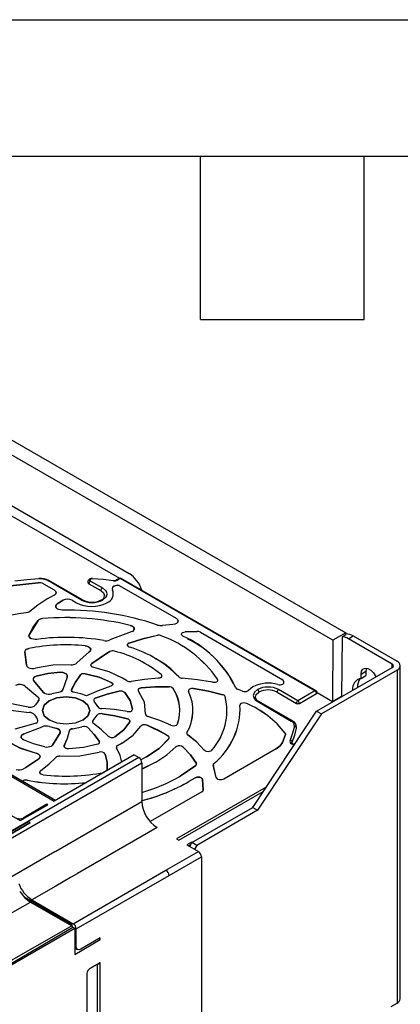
# Model space of a CAD drawing. Header units: millimetres. Extents: x 0 to 1397, y 0 to 1080.
# Tile 26 of 27: x 1177 to 1266, y 850 to 1080. Entities that reach past the tile are written whole.
import ezdxf

# ---------------------------------------------------------------- set-up
doc = ezdxf.new("R2010")
doc.units = ezdxf.units.MM
doc.header["$LTSCALE"] = 5
doc.layers.add('TEXT', color=140, linetype='Continuous', lineweight=25)

msp = doc.modelspace()

# ---------------------------------------------------------------- linework, layer by layer
at = {"color": 7, "linetype": 'Continuous'}
msp.add_line((0.012, 1079.513), (1397.012, 1079.513), dxfattribs=at)
for p, q in [((1128.748, 1008.434), (1253.057, 936.672)), ((1250.034, 934.927), (1125.725, 1006.689)), ((1173.172, 967.459), (1202.588, 950.478)), ((1175.192, 963.897), (1200.329, 949.386)), ((1174.977, 947.641), (1181.404, 948.345)), ((1181.405, 948.34), (1174.978, 947.637)), ((1181.405, 948.34), (1181.404, 948.345)), ((1182.669, 948.094), (1182.667, 948.09)), ((1182.667, 948.09), (1185.14, 946.662)), ((1182.669, 948.094), (1185.143, 946.667)), ((1191.491, 944.316), (1183.665, 948.834)), ((1191.741, 944.341), (1183.911, 948.861)), ((1193.227, 948.105), (1195.994, 946.507)), ((1193.332, 949.151), (1193.309, 949.135)), ((1193.424, 949.197), (1193.331, 949.15)), ((1193.424, 949.204), (1193.38, 949.175)), ((1193.63, 949.15), (1193.58, 949.125)), ((1193.581, 948.717), (1196.347, 947.12)), ((1193.673, 949.179), (1193.63, 949.15)), ((1199.026, 947.497), (1199.024, 947.501)), ((1200.248, 949.35), (1199.617, 948.986)), ((1200.488, 949.32), (1199.867, 948.961)), ((1200.285, 947.722), (1200.283, 947.718)), ((1200.283, 947.718), (1213.547, 940.06)), ((1200.285, 947.722), (1213.55, 940.065)), ((1245.837, 923.14), (1200.488, 949.32)), ((1246.087, 923.165), (1200.738, 949.345)), ((1185.15, 945.432), (1183.438, 944.515)), ((1185.14, 946.662), (1185.143, 946.667)), ((1185.188, 945.451), (1185.15, 945.432)), ((1198.702, 946.633), (1198.699, 946.635)), ((1183.67, 944.639), (1183.435, 944.513)), ((1183.435, 944.513), (1183.438, 944.515)), ((1185.846, 943.417), (1187.194, 944.251)), ((1185.849, 943.413), (1185.846, 943.417)), ((1187.196, 944.247), (1185.849, 943.413)), ((1187.196, 944.247), (1187.194, 944.251)), ((1189.336, 944.246), (1189.334, 944.241)), ((1189.334, 944.241), (1190.35, 943.655)), ((1189.336, 944.246), (1190.352, 943.659)), ((1190.352, 943.659), (1190.35, 943.655)), ((1197.393, 943.659), (1197.439, 943.686)), ((1197.393, 943.659), (1197.395, 943.655)), ((1197.395, 943.655), (1197.441, 943.682)), ((1197.439, 943.686), (1197.486, 943.713)), ((1197.439, 943.686), (1197.441, 943.682)), ((1197.441, 943.682), (1197.488, 943.708)), ((1197.486, 943.713), (1197.488, 943.708)), ((1179.283, 941.541), (1179.441, 941.659)), ((1179.443, 941.661), (1179.285, 941.543)), ((1179.441, 941.659), (1179.443, 941.661)), ((1181.402, 939.546), (1179.278, 936.221)), ((1181.399, 939.55), (1181.645, 939.758)), ((1181.402, 939.546), (1181.399, 939.55)), ((1181.647, 939.754), (1181.402, 939.546)), ((1181.647, 939.754), (1181.645, 939.758)), ((1182.454, 939.975), (1182.454, 939.98)), ((1202.854, 938.397), (1202.856, 938.402)), ((1212.763, 938.626), (1210.316, 938.381)), ((1213.547, 940.06), (1213.55, 940.065)), ((1179.275, 936.224), (1179.278, 936.221)), ((1203.039, 936.87), (1198.088, 935.008)), ((1203.369, 937.003), (1203.039, 936.87)), ((1209.148, 936.082), (1209.147, 936.087)), ((1210.073, 935.998), (1210.075, 936.003)), ((1215.034, 936.749), (1215.032, 936.753)), ((1215.599, 936.897), (1218.433, 936.994)), ((1218.433, 936.989), (1215.599, 936.892)), ((1215.599, 936.897), (1215.599, 936.892)), ((1218.433, 936.989), (1218.433, 936.994)), ((1219.168, 936.821), (1219.166, 936.817)), ((1219.166, 936.817), (1238.368, 925.731)), ((1219.168, 936.821), (1238.371, 925.735)), ((1253.057, 936.672), (1250.034, 934.927)), ((1252.135, 935.764), (1253.054, 936.295)), ((1253.057, 936.672), (1253.054, 936.295)), ((1253.623, 935.284), (1254.754, 935.937)), ((1254.754, 935.937), (1264.937, 930.059)), ((1192.378, 933.628), (1192.378, 933.633)), ((1202.442, 934.235), (1202.573, 934.292)), ((1202.445, 934.231), (1202.442, 934.235)), ((1202.575, 934.287), (1202.445, 934.231)), ((1202.575, 934.287), (1202.573, 934.292)), ((1250.034, 934.927), (1249.926, 920.7)), ((1252.135, 935.764), (1252.03, 921.914)), ((1263.805, 929.406), (1253.623, 935.284)), ((1178.673, 929.1), (1178.317, 932.272)), ((1178.32, 932.269), (1178.317, 932.272)), ((1178.32, 932.269), (1178.677, 929.098)), ((1178.716, 932.843), (1178.719, 932.839)), ((1179.252, 933.022), (1179.251, 933.027)), ((1193.312, 932.222), (1190.421, 929.657)), ((1193.315, 932.224), (1190.424, 929.659)), ((1193.315, 932.224), (1193.312, 932.222)), ((1193.865, 929.498), (1197.283, 931.861)), ((1197.285, 931.857), (1193.867, 929.494)), ((1197.283, 931.861), (1198.055, 932.289)), ((1197.285, 931.857), (1197.283, 931.861)), ((1198.057, 932.285), (1197.285, 931.857)), ((1198.057, 932.285), (1198.055, 932.289)), ((1199.182, 932.387), (1199.184, 932.391)), ((1178.677, 929.098), (1178.673, 929.1)), ((1190.198, 929.475), (1190.421, 929.657)), ((1190.424, 929.659), (1190.201, 929.476)), ((1190.421, 929.657), (1190.424, 929.659)), ((1193.865, 929.498), (1193.867, 929.494)), ((1263.805, 928.59), (1263.805, 929.406)), ((1186.532, 927.468), (1186.532, 927.473)), ((1191.236, 926.858), (1191.395, 926.999)), ((1191.239, 926.855), (1191.236, 926.858)), ((1191.397, 926.995), (1191.239, 926.855)), ((1191.397, 926.995), (1191.395, 926.999)), ((1192.365, 927.116), (1192.366, 927.121)), ((1210.027, 926.947), (1210.03, 926.951)), ((1246.198, 918.425), (1263.805, 928.59)), ((1264.937, 927.937), (1247.33, 917.772)), ((1256.558, 927.058), (1257.689, 927.711)), ((1256.558, 926.048), (1256.558, 927.058)), ((1257.689, 927.711), (1257.689, 926.701)), ((1264.937, 927.937), (1264.937, 850.365)), ((1265.698, 851.426), (1265.698, 928.998)), ((1138.005, 924.691), (1185.154, 897.472)), ((1185.447, 897.641), (1138.505, 924.74)), ((1182.617, 922.794), (1180.321, 925.528)), ((1180.324, 925.526), (1180.321, 925.528)), ((1180.324, 925.526), (1182.62, 922.793)), ((1180.621, 926.436), (1180.976, 926.576)), ((1180.621, 926.436), (1180.623, 926.431)), ((1180.977, 926.571), (1180.623, 926.431)), ((1180.977, 926.571), (1180.976, 926.576)), ((1188.122, 926.355), (1187.159, 923.487)), ((1188.126, 926.357), (1187.163, 923.489)), ((1188.126, 926.357), (1188.122, 926.355)), ((1198.437, 925.099), (1198.439, 925.104)), ((1201.024, 926.141), (1200.9, 926.198)), ((1202.002, 925.53), (1201.021, 926.142)), ((1201.021, 926.142), (1201.024, 926.141)), ((1202.004, 925.529), (1201.024, 926.141)), ((1202.002, 925.53), (1202.004, 925.529)), ((1214.156, 926.398), (1214.159, 926.396)), ((1223.167, 925.872), (1223.17, 925.876)), ((1238.368, 925.731), (1238.371, 925.735)), ((1238.571, 925.239), (1238.368, 925.731)), ((1238.371, 925.735), (1238.574, 925.242)), ((1238.571, 925.239), (1238.574, 925.242)), ((1256.558, 926.048), (1257.689, 926.701)), ((1178.227, 924.371), (1178.48, 924.177)), ((1178.48, 924.177), (1178.477, 924.173)), ((1178.477, 924.173), (1181.31, 921.752)), ((1178.48, 924.177), (1181.312, 921.756)), ((1182.848, 922.623), (1182.617, 922.794)), ((1182.62, 922.793), (1182.617, 922.794)), ((1182.62, 922.793), (1182.877, 922.625)), ((1186.117, 922.784), (1184.606, 922.459)), ((1187.159, 923.487), (1187.163, 923.489)), ((1189.206, 923.464), (1189.202, 923.468)), ((1198.51, 924.282), (1198.312, 924.204)), ((1200.3, 923.042), (1200.299, 923.047)), ((1201.547, 922.767), (1201.55, 922.771)), ((1204.738, 923.064), (1204.735, 923.066)), ((1204.898, 923.698), (1204.896, 923.702)), ((1205.391, 923.835), (1205.39, 923.84)), ((1211.907, 924.098), (1211.907, 924.103)), ((1212.825, 923.709), (1212.828, 923.713)), ((1216.433, 922.998), (1216.43, 923.001)), ((1216.652, 923.538), (1216.65, 923.543)), ((1217.551, 923.67), (1217.551, 923.675)), ((1224.397, 922.256), (1224.398, 922.261)), ((1227.383, 923.887), (1227.387, 923.884)), ((1228.977, 923.079), (1227.832, 923.52)), ((1230.236, 923.117), (1230.39, 923.252)), ((1230.393, 923.254), (1230.238, 923.119)), ((1231.409, 924.073), (1230.39, 923.252)), ((1230.39, 923.252), (1230.393, 923.254)), ((1231.411, 924.074), (1230.393, 923.254)), ((1237.006, 922.832), (1241.509, 920.232)), ((1241.862, 920.845), (1237.36, 923.444)), ((1245.837, 923.14), (1241.862, 920.845)), ((1242.215, 920.233), (1246.191, 922.529)), ((1246.332, 922.775), (1249.926, 920.7)), ((1179.042, 919.387), (1174.072, 920.382)), ((1181.434, 920.752), (1180.763, 919.906)), ((1180.763, 919.906), (1180.766, 919.908)), ((1181.437, 920.754), (1180.766, 919.908)), ((1181.31, 921.752), (1181.312, 921.756)), ((1181.437, 920.754), (1181.434, 920.752)), ((1183.985, 920.834), (1183.983, 920.839)), ((1195.273, 919.488), (1194.45, 920.739)), ((1194.453, 920.737), (1194.45, 920.739)), ((1195.276, 919.486), (1194.453, 920.737)), ((1194.57, 921.42), (1194.707, 921.479)), ((1194.573, 921.416), (1194.57, 921.42)), ((1194.709, 921.474), (1194.573, 921.416)), ((1194.709, 921.474), (1194.707, 921.479)), ((1224.949, 921.819), (1224.952, 921.822)), ((1228.638, 920.18), (1228.636, 920.184)), ((1229.953, 920.2), (1229.951, 920.195)), ((1232.503, 920.64), (1240.328, 916.123)), ((1240.582, 916.145), (1232.753, 920.665)), ((1249.926, 920.7), (1252.03, 921.914)), ((1252.03, 921.914), (1252.136, 921.853)), ((1174.329, 918.693), (1179.298, 918.137)), ((1174.33, 918.698), (1179.299, 918.142)), ((1179.298, 918.137), (1179.299, 918.142)), ((1195.273, 919.488), (1195.276, 919.486)), ((1195.389, 917.69), (1195.387, 917.694)), ((1196.295, 917.821), (1196.295, 917.825)), ((1203.371, 918.862), (1203.374, 918.865)), ((1206.378, 917.774), (1206.381, 917.771)), ((1228.386, 919.762), (1228.383, 919.765)), ((1231.349, 895.972), (1246.198, 918.425)), ((1247.33, 917.772), (1232.481, 895.319)), ((1246.198, 918.425), (1247.33, 917.772)), ((1180.688, 915.518), (1175.955, 914.193)), ((1180.613, 917.484), (1180.61, 917.481)), ((1180.61, 917.481), (1181.173, 916.608)), ((1180.613, 917.484), (1181.176, 916.612)), ((1180.937, 915.625), (1180.688, 915.518)), ((1181.173, 916.608), (1181.176, 916.612)), ((1194.219, 916.241), (1195.168, 917.461)), ((1194.219, 916.241), (1194.222, 916.237)), ((1194.222, 916.237), (1195.172, 917.457)), ((1194.29, 915.541), (1194.287, 915.542)), ((1195.172, 917.457), (1195.168, 917.461)), ((1202.168, 916.647), (1202.169, 916.652)), ((1202.713, 915.943), (1202.716, 915.946)), ((1213.829, 915.438), (1213.833, 915.44)), ((1177.819, 913.009), (1178.107, 913.129)), ((1177.821, 913.005), (1177.819, 913.009)), ((1178.109, 913.125), (1177.821, 913.005)), ((1178.107, 913.129), (1182.301, 914.764)), ((1178.107, 913.129), (1178.109, 913.125)), ((1178.109, 913.125), (1182.303, 914.76)), ((1182.303, 914.76), (1182.301, 914.764)), ((1184.036, 914.836), (1184.035, 914.832)), ((1184.035, 914.832), (1185.501, 914.444)), ((1184.036, 914.836), (1185.502, 914.449)), ((1184.771, 910.529), (1186.494, 913.398)), ((1186.498, 913.4), (1184.775, 910.531)), ((1185.501, 914.444), (1185.502, 914.449)), ((1186.498, 913.4), (1186.494, 913.398)), ((1188.692, 913.85), (1188.688, 913.853)), ((1188.938, 914.187), (1188.941, 914.183)), ((1189.402, 914.321), (1191.568, 914.796)), ((1189.402, 914.321), (1189.403, 914.316)), ((1189.403, 914.316), (1191.57, 914.791)), ((1191.57, 914.791), (1191.568, 914.796)), ((1192.94, 914.59), (1192.943, 914.594)), ((1205.292, 914.908), (1205.483, 915.093)), ((1205.295, 914.904), (1205.292, 914.908)), ((1205.295, 914.904), (1205.485, 915.089)), ((1205.483, 915.093), (1205.485, 915.089)), ((1206.739, 915.13), (1206.741, 915.134)), ((1206.741, 915.134), (1210.881, 913.134)), ((1210.881, 913.134), (1211.67, 912.661)), ((1216.034, 913.418), (1216.037, 913.415)), ((1238.914, 913.302), (1238.917, 913.306)), ((1241.539, 914.488), (1241.541, 914.69)), ((1195.466, 910.774), (1195.274, 910.697)), ((1195.656, 911.363), (1195.659, 911.366)), ((1197.663, 912.62), (1197.666, 912.618)), ((1197.666, 912.618), (1197.796, 912.509)), ((1199.887, 910.446), (1200.928, 911.003)), ((1199.889, 910.442), (1200.931, 910.998)), ((1200.928, 911.003), (1200.975, 911.03)), ((1200.928, 911.003), (1200.931, 910.998)), ((1200.931, 910.998), (1200.977, 911.025)), ((1200.975, 911.03), (1201.021, 911.056)), ((1200.975, 911.03), (1200.977, 911.025)), ((1200.977, 911.025), (1201.024, 911.052)), ((1201.021, 911.056), (1201.024, 911.052)), ((1211.667, 912.657), (1211.67, 912.661)), ((1211.845, 912.01), (1211.848, 912.012)), ((1216.219, 912.863), (1216.217, 912.865)), ((1238.26, 911.105), (1238.976, 912.966)), ((1238.26, 911.105), (1238.263, 911.107)), ((1238.979, 912.969), (1238.263, 911.107)), ((1238.976, 912.966), (1238.979, 912.969)), ((1240.932, 910.462), (1240.34, 910.803)), ((1241.013, 910.584), (1240.59, 910.828)), ((1240.69, 910.77), (1240.59, 910.828)), ((1180.905, 908.658), (1180.906, 908.663)), ((1184.503, 910.293), (1184.771, 910.529)), ((1184.775, 910.531), (1184.506, 910.294)), ((1184.771, 910.529), (1184.775, 910.531)), ((1187.496, 910.409), (1187.499, 910.405)), ((1195.601, 908.854), (1195.599, 908.859)), ((1197.03, 908.424), (1197.033, 908.427)), ((1199.665, 909.866), (1199.662, 909.868)), ((1199.868, 910.437), (1199.887, 910.446)), ((1199.87, 910.432), (1199.868, 910.437)), ((1199.889, 910.442), (1199.87, 910.432)), ((1199.887, 910.446), (1199.889, 910.442)), ((1213.481, 910.088), (1213.599, 910.182)), ((1213.484, 910.084), (1213.481, 910.088)), ((1213.601, 910.178), (1213.484, 910.084)), ((1213.601, 910.178), (1213.599, 910.182)), ((1214.996, 910.156), (1215.138, 910.053)), ((1215.138, 910.053), (1215.135, 910.049)), ((1220.253, 909.204), (1220.052, 909.368)), ((1220.052, 909.368), (1220.056, 909.366)), ((1221.804, 909.314), (1221.648, 909.176)), ((1221.807, 909.316), (1221.65, 909.178)), ((1221.804, 909.314), (1221.807, 909.316)), ((1236.815, 909.641), (1224.593, 902.585)), ((1236.818, 909.643), (1224.595, 902.587)), ((1236.818, 909.643), (1236.815, 909.641)), ((1204.833, 907.608), (1167.215, 885.892)), ((1167.922, 884.667), (1205.54, 906.383)), ((1178.532, 905.282), (1181.56, 907.33)), ((1181.563, 907.331), (1178.534, 905.284)), ((1181.563, 907.331), (1181.56, 907.33)), ((1203.772, 908.22), (1185.154, 897.472)), ((1185.538, 907.646), (1185.679, 907.765)), ((1185.541, 907.643), (1185.538, 907.646)), ((1185.541, 907.643), (1185.681, 907.761)), ((1185.679, 907.765), (1185.681, 907.761)), ((1186.436, 907.91), (1186.436, 907.905)), ((1203.772, 908.22), (1204.833, 907.608)), ((1206.662, 907.746), (1205.309, 907.112)), ((1205.54, 904.947), (1208.706, 906.512)), ((1205.54, 904.942), (1208.709, 906.508)), ((1205.54, 906.383), (1205.54, 897.401)), ((1206.533, 907.685), (1206.66, 907.745)), ((1206.66, 907.745), (1206.662, 907.746)), ((1208.706, 906.512), (1208.753, 906.539)), ((1208.706, 906.512), (1208.709, 906.508)), ((1208.709, 906.508), (1208.755, 906.535)), ((1208.753, 906.539), (1208.799, 906.566)), ((1208.753, 906.539), (1208.755, 906.535)), ((1208.755, 906.535), (1208.802, 906.562)), ((1208.799, 906.566), (1208.802, 906.562)), ((1218.245, 906.255), (1218.248, 906.258)), ((1222.309, 906.241), (1222.312, 906.237)), ((1156.467, 904.914), (1177.255, 892.913)), ((1178.534, 905.284), (1178.023, 904.997)), ((1178.39, 905.203), (1178.532, 905.282)), ((1178.532, 905.282), (1178.534, 905.284)), ((1181.998, 904.562), (1182.001, 904.558)), ((1197.486, 904.664), (1197.489, 904.666)), ((1214.438, 903.254), (1218.099, 905.721)), ((1218.102, 905.722), (1214.44, 903.256)), ((1218.099, 905.721), (1218.102, 905.722)), ((1222.852, 902.973), (1222.18, 905.798)), ((1222.184, 905.796), (1222.18, 905.798)), ((1222.856, 902.97), (1222.184, 905.796)), ((1177.678, 902.126), (1177.929, 902.23)), ((1177.684, 902.123), (1177.931, 902.226)), ((1177.931, 902.226), (1177.929, 902.23)), ((1178.888, 902.336), (1178.887, 902.331)), ((1214.245, 903.155), (1214.438, 903.254)), ((1214.438, 903.254), (1214.44, 903.256)), ((1216.484, 902.022), (1216.531, 902.049)), ((1216.484, 902.022), (1216.487, 902.018)), ((1216.487, 902.018), (1216.533, 902.045)), ((1216.531, 902.049), (1216.577, 902.076)), ((1216.531, 902.049), (1216.533, 902.045)), ((1216.533, 902.045), (1216.58, 902.072)), ((1216.577, 902.076), (1217.959, 902.914)), ((1216.577, 902.076), (1216.58, 902.072)), ((1216.58, 902.072), (1217.962, 902.91)), ((1217.962, 902.91), (1217.959, 902.914)), ((1219.651, 902.534), (1219.647, 902.531)), ((1219.798, 900.04), (1219.647, 902.531)), ((1219.651, 902.534), (1219.801, 900.043)), ((1222.852, 902.973), (1222.856, 902.97)), ((1219.503, 899.647), (1207.475, 892.703)), ((1219.5, 899.645), (1207.475, 892.703)), ((1234.501, 900.738), (1213.595, 888.669)), ((1214.166, 888.338), (1233.795, 899.67)), ((1219.503, 899.647), (1219.5, 899.645)), ((1219.798, 900.04), (1219.801, 900.043)), ((1186.99, 886.693), (1205.54, 897.401)), ((1177.255, 892.913), (1183.656, 896.608)), ((1183.444, 896.73), (1177.892, 893.525)), ((1183.656, 896.608), (1183.444, 896.73)), ((1183.446, 896.486), (1183.444, 896.73)), ((1217.207, 887.808), (1231.349, 895.972)), ((1232.481, 895.319), (1218.338, 887.155)), ((1231.524, 896.236), (1231.333, 896.126)), ((1231.349, 895.972), (1232.481, 895.319)), ((1139.091, 868.793), (1179.431, 892.491)), ((1167.282, 885.849), (1179.109, 892.677)), ((1179.431, 892.36), (1167.707, 885.377)), ((1177.24, 892.921), (1177.963, 893.339)), ((1177.892, 893.525), (1177.892, 893.298)), ((1177.963, 893.339), (1177.978, 893.33)), ((1179.431, 892.491), (1179.109, 892.677)), ((1179.431, 892.491), (1179.431, 892.36)), ((1209.075, 891.278), (1190.556, 880.596)), ((1213.595, 888.669), (1214.166, 888.338)), ((1217.082, 887.899), (1216.005, 887.277)), ((1216.853, 887.195), (1217.207, 887.808)), ((1218.338, 887.155), (1217.207, 887.808)), ((1173.911, 879.143), (1185.326, 885.732)), ((1185.326, 885.732), (1185.498, 885.831)), ((1185.498, 885.831), (1186.99, 886.693)), ((1211.161, 881.379), (1218.692, 885.726)), ((1216.005, 887.277), (1218.692, 885.726)), ((1216.359, 887.073), (1216.995, 887.44)), ((1216.853, 887.195), (1216.5, 886.991)), ((1216.853, 887.195), (1216.677, 886.889)), ((1218.338, 887.155), (1217.808, 886.236)), ((1211.868, 880.154), (1219.399, 884.501)), ((1219.399, 884.501), (1219.399, 628.924)), ((1189.559, 868.908), (1211.161, 881.379)), ((1188.923, 879.644), (1185.529, 877.684)), ((1189.064, 879.725), (1188.923, 879.644)), ((1190.469, 880.536), (1189.064, 879.725)), ((1190.266, 867.683), (1211.868, 880.154)), ((1190.556, 880.596), (1190.469, 880.536)), ((1185.529, 877.684), (1179.942, 874.46)), ((1189.276, 868.663), (1178.183, 875.067)), ((1179.942, 874.46), (1189.559, 868.908)), ((1154.769, 859.848), (1179.589, 873.926)), ((1179.589, 873.926), (1189.206, 868.374)), ((1153.638, 846.947), (1189.913, 867.887)), ((1189.206, 868.374), (1164.386, 854.296)), ((1164.955, 853.642), (1189.512, 868.117)), ((1189.276, 868.663), (1188.991, 868.498)), ((1189.276, 868.663), (1189.276, 868.324)), ((1189.512, 868.118), (1189.913, 867.887)), ((1189.913, 867.887), (1189.913, 861.763)), ((1190.266, 863.601), (1190.266, 867.683)), ((1189.913, 861.763), (1195.852, 865.192)), ((1195.852, 865.601), (1191.327, 862.988)), ((1195.499, 865.396), (1195.852, 865.192)), ((1195.852, 865.192), (1195.852, 865.601)), ((1190.266, 863.601), (1189.913, 863.805)), ((1189.913, 863.297), (1190.577, 862.914)), ((1190.251, 863.102), (1189.913, 862.906)), ((1195.57, 859.721), (1193.448, 858.497)), ((1193.448, 858.497), (1195.196, 859.506)), ((1195.145, 859.476), (1195.145, 843.88)), ((1195.196, 859.506), (1195.57, 859.721)), ((1195.479, 859.489), (1195.356, 859.545)), ((1195.852, 859.817), (1195.479, 859.489)), ((1195.852, 786.628), (1195.852, 859.817)), ((1192.741, 857.272), (1192.741, 785.58)), ((1263.593, 849.59), (1264.937, 850.365))]:
    msp.add_line(p, q)
at = {"flags": 128}
for points in [[(1181.6, 949.246), (1178.771, 949.006), (1175.968, 948.679)], [(1183.665, 948.834), (1183.8, 948.881), (1183.915, 948.858)], [(1193.63, 949.15), (1193.539, 949.189), (1193.425, 949.194), (1193.368, 949.169), (1193.32, 949.119)], [(1193.581, 948.717), (1193.518, 948.761), (1193.473, 948.811), (1193.434, 948.921), (1193.472, 949.032), (1193.58, 949.125)], [(1198.954, 948.805), (1196.529, 949.066), (1194.085, 949.261)], [(1198.954, 948.805), (1198.974, 948.852), (1198.994, 948.882), (1199.011, 948.893), (1199.02, 948.891)], [(1199.867, 948.961), (1199.732, 949.008), (1199.618, 948.987), (1199.617, 948.986)], [(1200.488, 949.32), (1200.353, 949.367), (1200.238, 949.345), (1200.238, 949.345)], [(1185.186, 945.45), (1185.487, 945.734), (1185.585, 946.061), (1185.463, 946.387), (1185.14, 946.662)], [(1185.143, 946.667), (1185.466, 946.39), (1185.588, 946.064), (1185.491, 945.736), (1185.188, 945.451)], [(1195.994, 946.507), (1196.638, 945.954), (1196.869, 945.311)], [(1196.347, 947.12), (1197.078, 946.502), (1197.295, 946.116), (1197.372, 945.712), (1197.309, 945.307), (1197.105, 944.917), (1196.393, 944.289)], [(1183.435, 944.513), (1181.304, 943.149), (1179.441, 941.659)], [(1183.438, 944.515), (1181.307, 943.15), (1179.443, 941.661)], [(1187.027, 941.961), (1186.592, 941.991), (1186.19, 942.092), (1185.855, 942.255), (1185.614, 942.467), (1185.487, 942.709), (1185.485, 942.962), (1185.608, 943.205), (1185.846, 943.417)], [(1185.849, 943.413), (1185.612, 943.201), (1185.489, 942.959), (1185.491, 942.706), (1185.617, 942.465), (1185.857, 942.254), (1185.935, 942.216)], [(1179.285, 941.543), (1178.969, 941.414), (1178.608, 941.335)], [(1179.275, 936.224), (1180.191, 937.918), (1181.399, 939.55)], [(1181.645, 939.758), (1182.02, 939.904), (1182.454, 939.98)], [(1182.454, 939.975), (1182.022, 939.9), (1181.647, 939.754)], [(1203.367, 937.001), (1203.577, 937.17), (1203.712, 937.363), (1203.765, 937.568), (1203.733, 937.775), (1203.617, 937.972), (1203.424, 938.148), (1203.165, 938.292), (1202.854, 938.397)], [(1202.856, 938.402), (1203.167, 938.297), (1203.427, 938.152), (1203.62, 937.976), (1203.737, 937.779), (1203.769, 937.571), (1203.716, 937.365), (1203.58, 937.172), (1203.369, 937.003)], [(1213.595, 938.849), (1213.209, 938.701), (1212.763, 938.626)], [(1213.593, 938.848), (1213.894, 939.132), (1213.991, 939.459), (1213.87, 939.785), (1213.547, 940.06)], [(1213.55, 940.065), (1213.873, 939.788), (1213.995, 939.462), (1213.898, 939.134), (1213.595, 938.849)], [(1181.102, 935.15), (1180.714, 935.126), (1180.328, 935.16), (1179.969, 935.25), (1179.662, 935.389), (1179.427, 935.569), (1179.278, 935.777), (1179.226, 936.001), (1179.275, 936.224)], [(1202.573, 934.292), (1205.767, 935.303), (1209.147, 936.087)], [(1209.148, 936.082), (1205.768, 935.298), (1202.575, 934.287)], [(1215.114, 935.926), (1214.878, 936.109), (1214.779, 936.33), (1214.833, 936.556), (1215.032, 936.753)], [(1215.116, 935.925), (1214.881, 936.107), (1214.783, 936.327), (1214.837, 936.552), (1215.034, 936.749)], [(1215.032, 936.753), (1215.296, 936.85), (1215.599, 936.897)], [(1215.034, 936.749), (1215.298, 936.846), (1215.599, 936.892)], [(1192.378, 933.633), (1192.753, 933.566), (1193.085, 933.446), (1193.354, 933.281), (1193.54, 933.082), (1193.632, 932.862), (1193.624, 932.635), (1193.516, 932.418), (1193.315, 932.224)], [(1193.312, 932.222), (1193.513, 932.416), (1193.621, 932.633), (1193.629, 932.859), (1193.537, 933.078), (1193.351, 933.277), (1193.083, 933.441), (1192.752, 933.561), (1192.378, 933.628)], [(1202.699, 933.335), (1202.517, 933.412), (1202.369, 933.51), (1202.262, 933.625), (1202.201, 933.75), (1202.19, 933.88), (1202.227, 934.008), (1202.313, 934.129), (1202.442, 934.235)], [(1202.445, 934.231), (1202.316, 934.125), (1202.231, 934.005), (1202.193, 933.877), (1202.205, 933.748), (1202.266, 933.623), (1202.372, 933.509), (1202.498, 933.425)], [(1178.317, 932.272), (1178.427, 932.579), (1178.716, 932.843)], [(1178.32, 932.269), (1178.43, 932.575), (1178.719, 932.839)], [(1178.716, 932.843), (1178.967, 932.951), (1179.251, 933.027)], [(1179.252, 933.022), (1178.969, 932.946), (1178.719, 932.839)], [(1179.101, 928.615), (1178.82, 928.838), (1178.673, 929.1)], [(1189.08, 929.247), (1184.842, 929.114), (1180.769, 928.427)], [(1194.349, 928.607), (1194.142, 928.668), (1193.963, 928.754), (1193.823, 928.861), (1193.728, 928.984), (1193.684, 929.116), (1193.693, 929.25), (1193.754, 929.38), (1193.865, 929.498)], [(1193.867, 929.494), (1193.757, 929.376), (1193.696, 929.247), (1193.688, 929.113), (1193.732, 928.982), (1193.826, 928.859), (1193.966, 928.753), (1193.991, 928.74)], [(1180.976, 926.576), (1183.681, 927.175), (1186.532, 927.473)], [(1186.532, 927.468), (1183.682, 927.17), (1180.977, 926.571)], [(1186.532, 927.473), (1186.898, 927.466), (1187.252, 927.408), (1187.57, 927.303), (1187.836, 927.157), (1188.034, 926.978), (1188.152, 926.778), (1188.183, 926.567), (1188.126, 926.357)], [(1188.122, 926.355), (1188.18, 926.564), (1188.148, 926.774), (1188.031, 926.975), (1187.834, 927.153), (1187.568, 927.298), (1187.25, 927.403), (1186.898, 927.461), (1186.532, 927.468)], [(1189.202, 923.468), (1190.069, 925.193), (1191.236, 926.858)], [(1191.239, 926.855), (1190.072, 925.19), (1189.206, 923.464)], [(1198.437, 925.099), (1195.601, 926.308), (1192.365, 927.116)], [(1192.366, 927.121), (1195.602, 926.313), (1198.439, 925.104)], [(1201.021, 926.142), (1197.917, 927.584), (1194.349, 928.607)], [(1256.558, 927.058), (1256.675, 927.758), (1257.012, 928.239), (1257.53, 928.441), (1258.164, 928.342), (1258.84, 927.952), (1259.474, 927.319), (1259.992, 926.519), (1260.042, 926.417)], [(1257.815, 928.433), (1257.806, 928.411), (1257.689, 927.711)], [(1198.437, 925.099), (1198.666, 924.917), (1198.76, 924.698), (1198.705, 924.476), (1198.508, 924.281)], [(1198.439, 925.104), (1198.669, 924.921), (1198.763, 924.701), (1198.708, 924.478), (1198.51, 924.282)], [(1209.362, 926.094), (1206.186, 925.824), (1203.08, 925.358)], [(1209.943, 926.238), (1209.672, 926.139), (1209.362, 926.094)], [(1214.159, 926.396), (1214.302, 926.275), (1214.354, 926.249)], [(1221.958, 925.174), (1218.508, 925.751), (1214.963, 926.081)], [(1186.771, 922.988), (1186.466, 922.862), (1186.117, 922.784)], [(1186.769, 922.987), (1187.034, 923.218), (1187.159, 923.487)], [(1187.163, 923.489), (1187.037, 923.22), (1186.771, 922.988)], [(1189.927, 922.763), (1189.578, 922.863), (1189.319, 923.031), (1189.187, 923.243), (1189.202, 923.468)], [(1192.649, 921.96), (1191.36, 922.443), (1189.927, 922.763)], [(1198.312, 924.204), (1195.367, 923.177), (1192.649, 921.96)], [(1194.707, 921.479), (1197.434, 922.345), (1200.299, 923.047)], [(1200.3, 923.042), (1197.435, 922.34), (1194.709, 921.474)], [(1203.371, 918.862), (1202.845, 920.875), (1201.547, 922.767)], [(1201.55, 922.771), (1202.849, 920.878), (1203.374, 918.865)], [(1206.378, 917.774), (1206.144, 920.481), (1204.735, 923.066)], [(1206.381, 917.771), (1206.147, 920.478), (1204.738, 923.064)], [(1204.896, 923.702), (1205.127, 923.791), (1205.39, 923.84)], [(1205.391, 923.835), (1205.128, 923.786), (1204.898, 923.698)], [(1205.39, 923.84), (1208.636, 924.072), (1211.907, 924.103)], [(1211.907, 924.098), (1208.637, 924.068), (1205.391, 923.835)], [(1217.551, 923.675), (1221.048, 923.086), (1224.398, 922.261)], [(1224.397, 922.256), (1221.047, 923.081), (1217.551, 923.67)], [(1232.457, 923.471), (1231.73, 922.823), (1231.478, 922.079), (1231.702, 921.357), (1231.929, 921.076), (1232.503, 920.64)], [(1231.981, 921.632), (1231.978, 921.642), (1232.187, 922.297), (1232.81, 922.858)], [(1246.311, 922.64), (1246.333, 922.695), (1246.332, 922.775)], [(1180.763, 919.906), (1180.631, 919.738), (1180.441, 919.59)], [(1180.766, 919.908), (1180.634, 919.74), (1180.443, 919.591)], [(1191.834, 916.306), (1190.034, 915.627), (1187.922, 915.394), (1185.815, 915.642), (1184.029, 916.333), (1182.832, 917.364), (1182.403, 918.58), (1182.807, 919.8), (1183.983, 920.839)], [(1183.985, 920.834), (1182.81, 919.796), (1182.406, 918.577), (1182.835, 917.362), (1184.031, 916.331), (1184.071, 916.316)], [(1183.983, 920.839), (1185.783, 921.518), (1187.895, 921.751), (1190.002, 921.503), (1191.788, 920.812), (1192.985, 919.781), (1193.414, 918.565), (1193.01, 917.345), (1191.834, 916.306)], [(1191.832, 916.305), (1193.007, 917.343), (1193.411, 918.562), (1192.982, 919.777), (1191.786, 920.808), (1190.001, 921.499), (1187.895, 921.746), (1185.784, 921.513), (1183.985, 920.834)], [(1232.753, 920.665), (1232.474, 920.851), (1232.115, 921.231), (1231.982, 921.588), (1231.991, 921.644)], [(1195.168, 917.461), (1195.254, 917.585), (1195.387, 917.694)], [(1195.389, 917.69), (1195.257, 917.581), (1195.172, 917.457)], [(1195.276, 919.486), (1195.391, 919.312), (1195.564, 919.19)], [(1202.143, 918.334), (1199.191, 918.768), (1196.177, 919.023)], [(1196.295, 917.825), (1199.284, 917.325), (1202.169, 916.652)], [(1202.168, 916.647), (1199.283, 917.32), (1196.295, 917.821)], [(1197.663, 912.62), (1196.106, 914.132), (1194.287, 915.542)], [(1197.666, 912.618), (1196.109, 914.13), (1194.29, 915.541)], [(1199.242, 912.452), (1201.322, 914.084), (1202.713, 915.943)], [(1202.716, 915.946), (1201.325, 914.086), (1199.245, 912.454)], [(1202.713, 915.943), (1202.755, 916.151), (1202.668, 916.354), (1202.464, 916.526), (1202.168, 916.647)], [(1202.169, 916.652), (1202.466, 916.531), (1202.671, 916.358), (1202.758, 916.154), (1202.716, 915.946)], [(1212.271, 915.16), (1209.697, 916.266), (1206.929, 917.204)], [(1213.829, 915.438), (1213.743, 915.295), (1213.597, 915.169)], [(1213.833, 915.44), (1213.747, 915.297), (1213.6, 915.171)], [(1240.328, 916.123), (1240.464, 916.17), (1240.578, 916.148)], [(1177.961, 911.743), (1177.747, 911.87), (1177.582, 912.019), (1177.472, 912.184), (1177.422, 912.359), (1177.433, 912.536), (1177.505, 912.708), (1177.636, 912.868), (1177.819, 913.009)], [(1177.821, 913.005), (1177.638, 912.864), (1177.508, 912.704), (1177.436, 912.533), (1177.425, 912.356), (1177.476, 912.182), (1177.585, 912.017), (1177.75, 911.869), (1177.963, 911.742)], [(1186.494, 913.398), (1186.528, 913.723), (1186.354, 914.034), (1185.995, 914.286), (1185.501, 914.444)], [(1185.502, 914.449), (1185.997, 914.29), (1186.357, 914.037), (1186.532, 913.727), (1186.498, 913.4)], [(1187.496, 910.409), (1188.247, 912.113), (1188.688, 913.853)], [(1187.499, 910.405), (1188.25, 912.11), (1188.692, 913.85)], [(1188.688, 913.853), (1188.768, 914.031), (1188.938, 914.187)], [(1188.692, 913.85), (1188.771, 914.028), (1188.941, 914.183)], [(1188.938, 914.187), (1189.155, 914.271), (1189.402, 914.321)], [(1189.403, 914.316), (1189.157, 914.267), (1188.941, 914.183)], [(1195.656, 911.363), (1194.441, 913.016), (1192.94, 914.59)], [(1192.943, 914.594), (1194.444, 913.02), (1195.659, 911.366)], [(1201.021, 911.056), (1203.518, 912.848), (1205.292, 914.908)], [(1201.024, 911.052), (1203.521, 912.845), (1205.295, 914.904)], [(1211.667, 912.657), (1209.318, 913.97), (1206.739, 915.13)], [(1238.976, 912.966), (1238.988, 913.137), (1238.914, 913.302)], [(1238.917, 913.306), (1238.991, 913.14), (1238.979, 912.969)], [(1241.043, 914.931), (1240.627, 913.297), (1240.061, 911.679)], [(1240.549, 911.207), (1241.12, 912.84), (1241.539, 914.488)], [(1174.023, 911.472), (1177.182, 909.835), (1180.905, 908.658)], [(1174.025, 911.476), (1177.184, 909.84), (1180.906, 908.663)], [(1182.99, 910.109), (1180.343, 910.79), (1177.961, 911.743)], [(1195.274, 910.697), (1191.995, 909.948), (1188.509, 909.644)], [(1206.66, 907.745), (1209.569, 909.749), (1211.845, 912.01)], [(1211.848, 912.012), (1209.572, 909.751), (1206.662, 907.746)], [(1220.052, 909.368), (1218.319, 911.184), (1216.217, 912.865)], [(1220.056, 909.366), (1218.322, 911.182), (1216.219, 912.863)], [(1236.815, 909.641), (1237.708, 910.317), (1238.26, 911.105)], [(1238.263, 911.107), (1237.711, 910.319), (1236.818, 909.643)], [(1240.503, 910.922), (1240.491, 911.107), (1240.529, 911.181), (1240.542, 911.201), (1240.546, 911.206), (1240.549, 911.209)], [(1240.59, 910.828), (1240.504, 910.908), (1240.503, 910.922)], [(1240.69, 910.77), (1240.586, 910.859), (1240.529, 910.978), (1240.549, 911.207)], [(1181.56, 907.33), (1181.73, 907.502), (1181.828, 907.692), (1181.85, 907.89), (1181.794, 908.086), (1181.663, 908.27), (1181.464, 908.431), (1181.207, 908.563), (1180.905, 908.658)], [(1180.906, 908.663), (1181.209, 908.568), (1181.466, 908.436), (1181.666, 908.273), (1181.797, 908.09), (1181.853, 907.893), (1181.832, 907.695), (1181.733, 907.504), (1181.563, 907.331)], [(1186.436, 907.91), (1191.123, 908.046), (1195.599, 908.859)], [(1186.436, 907.905), (1191.123, 908.041), (1195.601, 908.854)], [(1188.509, 909.644), (1188.266, 909.656), (1188.036, 909.7), (1187.83, 909.775), (1187.66, 909.876), (1187.537, 909.996), (1187.466, 910.13), (1187.452, 910.271), (1187.496, 910.409)], [(1187.499, 910.405), (1187.456, 910.268), (1187.47, 910.128), (1187.54, 909.994), (1187.663, 909.874), (1187.832, 909.774)], [(1197.486, 904.664), (1197.432, 906.551), (1197.03, 908.424)], [(1197.033, 908.427), (1197.436, 906.554), (1197.489, 904.666)], [(1200.861, 906.54), (1200.471, 908.075), (1199.662, 909.868)], [(1200.863, 906.541), (1200.474, 908.072), (1199.665, 909.866)], [(1208.799, 906.566), (1211.34, 908.238), (1213.481, 910.088)], [(1208.802, 906.562), (1211.343, 908.234), (1213.484, 910.084)], [(1218.245, 906.255), (1216.886, 908.206), (1215.135, 910.049)], [(1215.138, 910.053), (1216.889, 908.209), (1218.248, 906.258)], [(1220.347, 909.156), (1220.18, 909.251), (1220.056, 909.366)], [(1181.998, 904.562), (1183.914, 906.048), (1185.538, 907.646)], [(1182.001, 904.558), (1183.917, 906.044), (1185.541, 907.643)], [(1182.576, 903.607), (1182.328, 903.656), (1182.11, 903.741), (1181.936, 903.854), (1181.819, 903.99), (1181.765, 904.138), (1181.778, 904.289), (1181.857, 904.434), (1181.998, 904.562)], [(1182.001, 904.558), (1181.86, 904.43), (1181.781, 904.286), (1181.768, 904.135), (1181.822, 903.988), (1181.939, 903.853), (1182.074, 903.765)], [(1217.962, 902.91), (1218.193, 902.998), (1218.457, 903.047), (1218.734, 903.054), (1219.004, 903.016), (1219.247, 902.938), (1219.444, 902.825), (1219.58, 902.686), (1219.647, 902.531)], [(1219.357, 902.888), (1219.556, 902.726), (1219.651, 902.534)], [(1224.595, 902.587), (1224.36, 902.485), (1224.085, 902.427), (1223.792, 902.416), (1223.506, 902.453), (1223.251, 902.536), (1223.046, 902.657), (1222.909, 902.807), (1222.852, 902.973)], [(1177.112, 876.408), (1178.269, 874.959), (1179.589, 873.926)], [(1189.512, 868.117), (1189.363, 868.263), (1189.206, 868.374)], [(1191.327, 862.988), (1190.921, 862.847), (1190.577, 862.914), (1190.347, 863.178), (1190.266, 863.601)], [(1195.852, 859.817), (1195.714, 859.788), (1195.57, 859.721)]]:
    msp.add_lwpolyline(points, dxfattribs=at)
for centre, radius, start, end in [((1198.791, 944.592), 7.004, 16.54317, 57.17394), ((1181.613, 946.081), 2.273, 62.31888, 95.27735), ((1181.613, 946.082), 2.268, 62.31888, 95.27735), ((1181.929, 945.119), 4.234, 61.8466, 95.12811), ((1181.932, 945.533), 3.728, 62.29765, 95.10802), ((1193.45, 948.579), 0.524, 191.65488, 244.85491), ((1193.449, 948.568), 0.514, 185.46176, 244.38429), ((1193.597, 948.549), 0.65, 113.66317, 182.71248), ((1193.995, 948.07), 0.768, 122.60556, 177.39353), ((1193.435, 948.934), 0.24, 52.92635, 115.39325), ((1193.531, 948.995), 0.233, 52.2126, 122.98935), ((1193.961, 948.383), 0.974, 86.12444, 123.18854), ((1194.019, 948.522), 0.742, 84.91842, 117.74652), ((1199.277, 946.912), 0.641, 113.21273, 205.60485), ((1199.278, 946.91), 0.639, 113.21987, 205.60671), ((1199.166, 950.31), 1.52, 262.00284, 297.48247), ((1199.17, 949.869), 0.989, 261.2622, 297.03143), ((1200.04, 945.408), 2.327, 83.9713, 115.89783), ((1200.04, 945.409), 2.321, 83.9963, 115.89562), ((1200.488, 948.912), 0.5, 60.00269, 120.00893), ((1200.634, 949.122), 0.246, 64.97413, 126.33633), ((1196.761, 946.473), 0.768, 122.60548, 177.3933), ((1195.665, 945.409), 1.199, 292.15932, 354.7632), ((1196.744, 945.734), 2.153, 290.15646, 24.76434), ((1196.746, 945.731), 2.154, 290.15646, 24.76434), ((1188.26, 942.166), 2.342, 62.63369, 117.07623), ((1188.26, 942.166), 2.337, 62.63373, 117.07577), ((1193.872, 950.453), 7.657, 242.60967, 297.39033), ((1193.872, 950.453), 7.652, 242.60967, 297.39033), ((1191.636, 944.126), 0.239, 63.78864, 127.27879), ((1193.968, 949.1), 5.387, 242.62164, 296.75502), ((1193.849, 948.292), 4.478, 241.92446, 271.49022), ((1194.117, 948.045), 4.232, 267.94545, 298.39641), ((1196.252, 944.118), 0.222, 50.59675, 120.92823), ((1185.044, 888.369), 53.356, 96.9281, 118.86521), ((1188.314, 877.627), 64.346, 71.0649, 91.14633), ((1187.867, 877.308), 62.905, 76.2154, 94.93668), ((1187.867, 877.309), 62.899, 76.2154, 94.93668), ((1209.993, 940.85), 2.49, 251.28714, 277.44197), ((1179.934, 936.018), 0.686, 162.833, 248.84504), ((1209.468, 934.465), 1.653, 68.44432, 101.21022), ((1209.468, 934.466), 1.647, 68.44432, 101.21022), ((1200.278, 909.804), 27.965, 35.06885, 69.49734), ((1200.279, 909.807), 27.968, 35.06885, 69.49734), ((1204.661, 913.002), 25.195, 25.59592, 65.48761), ((1218.473, 935.514), 1.48, 61.99836, 91.56799), ((1218.473, 935.514), 1.475, 61.99836, 91.56799), ((1253.113, 933.366), 3.05, 57.4532, 91.08815), ((1187.872, 888.763), 45.096, 84.26425, 101.02063), ((1187.872, 888.764), 45.09, 84.26425, 101.02063), ((1187.946, 885.316), 50.302, 79.99717, 97.82002), ((1197.131, 937.241), 2.429, 259.3763, 293.19426), ((1205.775, 913.816), 23.842, 24.97858, 63.89834), ((1251.893, 932.467), 3.306, 58.44996, 85.80201), ((1198.755, 930.835), 1.615, 74.60689, 115.70271), ((1198.755, 930.835), 1.609, 74.60395, 115.69992), ((1192.639, 905.811), 27.37, 50.55773, 76.16798), ((1192.639, 905.812), 27.373, 50.55746, 76.16781), ((1195.117, 907.885), 26.556, 44.19751, 73.41078), ((1179.47, 929.372), 0.84, 199.06657, 245.09151), ((1189.198, 931.521), 2.277, 267.01125, 296.11883), ((1199.813, 913.627), 19.206, 41.67094, 62.82037), ((1263.65, 928.998), 0.437, 290.78342, 69.21658), ((1264.534, 928.998), 1.135, 290.78342, 69.21658), ((1180.183, 930.727), 2.374, 242.86075, 284.26735), ((1192.071, 925.538), 1.61, 79.42949, 114.82643), ((1192.071, 925.539), 1.604, 79.4303, 114.81811), ((1209.769, 926.618), 0.418, 294.27529, 51.90815), ((1209.771, 926.621), 0.42, 294.25711, 51.90468), ((1177.148, 922.279), 2.353, 62.71834, 115.85289), ((1177.129, 922.444), 2.193, 52.06295, 117.26952), ((1180.867, 925.851), 0.634, 112.82601, 210.61071), ((1180.869, 925.848), 0.633, 112.83332, 210.61259), ((1202.769, 926.869), 1.543, 240.19126, 281.63155), ((1214.965, 927.273), 1.192, 227.24722, 269.91266), ((1222.299, 926.755), 1.617, 257.84439, 294.76637), ((1222.799, 925.668), 0.421, 294.54522, 29.01195), ((1222.801, 925.671), 0.422, 294.52884, 29.00791), ((1235.007, 917.191), 7.766, 73.50265, 117.58216), ((1237.666, 926.199), 1.627, 253.79777, 294.68444), ((1238.155, 925.112), 0.435, 295.62376, 17.01307), ((1238.157, 925.114), 0.436, 295.60822, 17.0091), ((1257.005, 923.667), 2.423, 100.64309, 189.11936), ((1258.906, 924.118), 3.167, 142.99891, 183.29779), ((1183.933, 924.745), 2.383, 242.91715, 286.40328), ((1189.628, 923.337), 0.441, 163.29532, 252.4457), ((1200.654, 921.683), 1.409, 50.52313, 104.60852), ((1200.654, 921.683), 1.405, 50.52313, 104.60852), ((1205.066, 923.321), 0.418, 114.10556, 217.59829), ((1205.068, 923.318), 0.416, 114.12261, 217.60223), ((1211.974, 922.981), 1.124, 40.61203, 93.44601), ((1211.974, 922.98), 1.12, 40.61447, 93.44793), ((1205.029, 918.566), 9.34, 340.4339, 33.41796), ((1205.031, 918.568), 9.341, 340.4339, 33.41796), ((1207.128, 918.586), 10.296, 329.87504, 25.38926), ((1207.131, 918.583), 10.297, 329.87504, 25.38926), ((1216.833, 923.153), 0.431, 115.22845, 200.66882), ((1216.835, 923.15), 0.429, 115.24423, 200.67284), ((1217.322, 922.097), 1.594, 81.72726, 114.93726), ((1217.322, 922.097), 1.589, 81.7281, 114.92883), ((1224.268, 921.527), 0.741, 23.25296, 79.98758), ((1224.269, 921.529), 0.743, 23.25296, 79.98758), ((1228.031, 924.22), 0.728, 207.27378, 254.21644), ((1227.934, 924.136), 0.602, 204.737, 243.67039), ((1229.56, 924.589), 1.619, 248.87353, 294.74664), ((1234.882, 918.66), 5.387, 62.62182, 116.75483), ((1232.052, 922.829), 0.758, 2.20304, 57.77453), ((1234.882, 918.729), 4.62, 62.62996, 116.64549), ((1237.774, 922.797), 0.768, 122.60558, 177.39316), ((1245.979, 922.958), 0.23, 51.56176, 127.78114), ((1245.423, 922.493), 0.769, 2.73497, 57.38271), ((1245.881, 922.757), 0.452, 2.2968, 57.70506), ((1246.083, 922.764), 0.26, 294.50496, 331.46054), ((1181.028, 921.209), 0.611, 311.6062, 62.52775), ((1181.03, 921.212), 0.613, 311.6062, 62.52775), ((1194.741, 921.039), 0.418, 114.0497, 225.98094), ((1194.743, 921.036), 0.416, 114.06741, 225.98465), ((1211.482, 918.558), 13.856, 318.1554, 13.61399), ((1211.484, 918.56), 13.858, 318.1554, 13.61399), ((1228.857, 919.765), 0.474, 117.76535, 179.95936), ((1228.858, 919.762), 0.472, 117.77984, 179.96282), ((1229.312, 918.724), 1.609, 66.52066, 114.84681), ((1229.312, 918.725), 1.603, 66.52122, 114.83897), ((1220.916, 899.171), 22.883, 38.13697, 66.74544), ((1220.917, 899.173), 22.885, 38.13697, 66.74544), ((1232.649, 920.436), 0.251, 65.69304, 125.61763), ((1242.277, 920.198), 0.769, 122.69756, 177.44384), ((1241.862, 920.917), 0.77, 242.75094, 297.31808), ((1241.447, 920.198), 0.769, 2.62831, 57.37279), ((1179.417, 921.723), 2.366, 260.88192, 295.70776), ((1179.365, 916.63), 1.508, 34.33326, 92.52044), ((1179.365, 916.632), 1.512, 34.33326, 92.52044), ((1196.115, 920.013), 0.992, 211.90299, 273.58454), ((1196.059, 916.247), 1.596, 81.49337, 114.9248), ((1196.059, 916.247), 1.591, 81.49421, 114.91639), ((1202.444, 919.917), 1.611, 259.22613, 294.81793), ((1202.895, 918.874), 0.476, 297.96633, 358.61931), ((1202.896, 918.877), 0.478, 297.95191, 358.6159), ((1206.997, 917.821), 0.621, 184.35887, 263.70819), ((1206.87, 917.758), 0.488, 178.52636, 247.60481), ((1211.75, 919.109), 16.646, 309.37367, 2.25783), ((1211.752, 919.106), 16.648, 309.37367, 2.25783), ((1180.696, 916.203), 0.626, 292.39927, 40.38032), ((1180.698, 916.205), 0.628, 292.39162, 40.3785), ((1194.474, 915.913), 0.415, 127.94755, 243.30267), ((1194.476, 915.911), 0.414, 127.94755, 243.30267), ((1239.878, 915.042), 1.17, 354.51598, 67.36084), ((1239.937, 914.671), 1.611, 0.63776, 67.01322), ((1183.263, 912.521), 2.441, 71.52602, 113.20562), ((1183.263, 912.522), 2.435, 71.52602, 113.20562), ((1192.065, 913.394), 1.487, 53.78465, 109.50678), ((1192.065, 913.394), 1.482, 53.78465, 109.50678), ((1206.161, 913.622), 1.62, 68.98925, 114.74293), ((1206.161, 913.623), 1.614, 68.98988, 114.735), ((1212.924, 916.627), 1.606, 246.017, 294.87451), ((1216.409, 913.235), 0.417, 153.94866, 242.62823), ((1216.411, 913.232), 0.416, 153.94866, 242.62823), ((1241.044, 914.432), 0.498, 6.52967, 90.15568), ((1195.29, 911.156), 0.42, 294.51255, 29.49878), ((1195.291, 911.158), 0.422, 294.49613, 29.49474), ((1198.583, 913.76), 1.465, 231.10042, 296.86793), ((1211.509, 912.266), 0.422, 322.74921, 67.97625), ((1211.511, 912.269), 0.424, 322.75247, 67.97726), ((1240.679, 911.394), 0.681, 155.23658, 240.17783), ((1240.02, 911.149), 0.531, 6.50153, 85.65917), ((1240.487, 910.599), 0.251, 65.68669, 125.61803), ((1183.474, 912.45), 2.39, 258.32886, 295.58551), ((1196.039, 907.724), 1.217, 35.27376, 111.20701), ((1196.039, 907.723), 1.213, 35.27376, 111.20701), ((1200.046, 910.05), 0.426, 114.79936, 205.41409), ((1200.048, 910.048), 0.424, 114.81539, 205.41816), ((1214.271, 908.748), 1.584, 62.76297, 115.10805), ((1214.261, 908.835), 1.496, 54.23495, 116.17163), ((1220.978, 910.612), 1.584, 242.76297, 295.10805), ((1186.34, 906.363), 1.55, 86.43185, 115.24131), ((1186.34, 906.364), 1.545, 86.42629, 115.22417), ((1204.005, 906.313), 1.537, 2.60548, 57.39452), ((1217.89, 906.064), 0.403, 301.37683, 28.22888), ((1217.892, 906.067), 0.404, 301.37683, 28.22888), ((1222.553, 905.93), 0.395, 128.00814, 199.48538), ((1222.555, 905.927), 0.394, 128.01237, 199.48691), ((1176.967, 907.15), 2.398, 254.01707, 296.12887), ((1187.934, 948.01), 44.725, 263.11947, 281.35273), ((1178.579, 900.737), 1.629, 79.0611, 113.50946), ((1178.579, 900.738), 1.623, 79.0611, 113.50946), ((1187.57, 947.621), 46.115, 259.14657, 276.29082), ((1187.57, 947.629), 46.118, 259.14818, 276.30301), ((1195.173, 938.84), 42.546, 283.94855, 300.06339), ((1194.291, 938.538), 40.631, 286.0731, 299.7308), ((1195.268, 938.627), 42.309, 284.05057, 300.09679), ((1218.632, 901.48), 1.584, 62.7611, 115.1412), ((1223.358, 903.059), 0.51, 189.98485, 247.88437), ((1219.279, 900.122), 0.525, 294.88442, 351.06881), ((1219.281, 900.125), 0.527, 294.88442, 351.06881), ((1213.216, 897.751), 7.684, 182.60516, 237.39417), ((1177.185, 894.89), 1.537, 242.60967, 297.39033), ((1217.864, 884.431), 1.537, 2.60547, 57.39452), ((1210.333, 880.084), 1.537, 2.60547, 57.39452), ((1184.081, 880.922), 7.674, 200.22711, 237.36203), ((1188.731, 867.613), 1.537, 2.60548, 57.39452), ((1194.276, 857.202), 1.537, 122.60548, 177.39452), ((1195.328, 859.342), 0.211, 44.218, 128.79089), ((1264.397, 851.556), 1.308, 294.37466, 354.3052)]:
    msp.add_arc(centre, radius, start, end)
at = {"layer": 'TEXT'}
for p, q in [((31.75, 1047.75), (1365.25, 1047.75)), ((1219.2, 1009.65), (1219.2, 1047.75)), ((1257.3, 1009.65), (1257.3, 1047.75)), ((1219.2, 1009.65), (1257.3, 1009.65))]:
    msp.add_line(p, q, dxfattribs=at)

doc.saveas('drawing.dxf')
